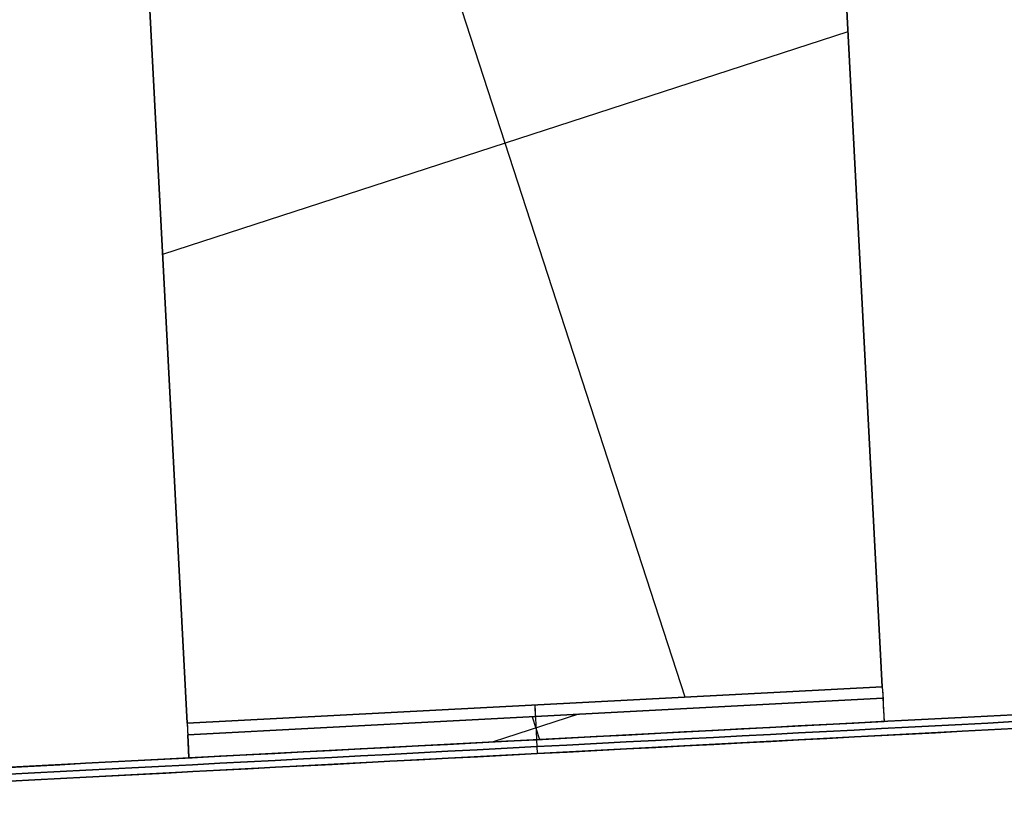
# Model space of a CAD drawing. Header units: millimetres. Extents: x -83 to 676, y -83 to 676.
# Tile 141 of 256: x 291 to 334, y -35 to -1. Entities that reach past the tile are written whole.
import ezdxf

# ---------------------------------------------------------------- set-up
doc = ezdxf.new("R2010")
doc.units = ezdxf.units.MM
doc.header["$MEASUREMENT"] = 0
doc.layers.add('IGES level 0', color=7, linetype='Continuous', true_color=0xff7878)

msp = doc.modelspace()

# ---------------------------------------------------------------- linework, layer by layer
at = {"layer": 'IGES level 0', "color": 254, "true_color": 0xcad1ee}
for p, q in [((326.055, 19.167, 47), (328.593, -29.267, 47)), ((328.593, -29.267, 48), (326.055, 19.167, 48)), ((298.634, -30.837, 47), (296.096, 17.597, 47)), ((296.096, 17.597, 48), (298.634, -30.837, 48)), ((327.363, -5.799, 48), (327.363, -5.799, 47)), ((297.405, -7.369, 47), (297.405, -7.369, 48)), ((328.619, -29.766, 46.5), (328.619, -29.766, 8)), ((328.619, -29.766, 8), (328.672, -30.765, 8)), ((328.619, -29.766, 28), (328.672, -30.765, 28)), ((328.672, -30.765, 8), (328.672, -30.765, 46.5)), ((298.713, -32.335, 8), (298.661, -31.336, 8)), ((298.661, -31.336, 8), (298.661, -31.336, 46.5)), ((298.661, -31.336, 28), (298.713, -32.335, 28)), ((298.713, -32.335, 46.5), (298.713, -32.335, 8))]:
    msp.add_line(p, q, dxfattribs=at)
at = {"layer": 'IGES level 0', "color": 70, "true_color": 0x66ff00}
for p, q in [((328.593, -29.267, 48), (326.055, 19.167, 48)), ((328.593, -29.267, 47), (326.055, 19.167, 47)), ((320.103, -29.712, 48), (304.587, 18.042, 48)), ((320.103, -29.712, 47), (304.587, 18.042, 47)), ((296.096, 17.597, 48), (298.634, -30.837, 48)), ((296.096, 17.597, 47), (298.634, -30.837, 47)), ((327.114, -1.036, 48), (297.576, -10.634, 48)), ((327.114, -1.036, 47), (297.576, -10.634, 47)), ((328.593, -29.267, 48), (298.634, -30.837, 48)), ((298.634, -30.837, 48), (328.593, -29.267, 48)), ((328.593, -29.267, 47), (298.634, -30.837, 47)), ((298.634, -30.837, 47), (328.593, -29.267, 47)), ((298.661, -31.336, 8), (328.619, -29.766, 8)), ((328.619, -29.766, 46.5), (298.661, -31.336, 46.5)), ((298.661, -31.336, 8), (328.619, -29.766, 8)), ((328.619, -29.766, 27.25), (298.661, -31.336, 27.25)), ((298.661, -31.336, 46.5), (328.619, -29.766, 46.5)), ((328.619, -29.766, 8), (328.672, -30.765, 8)), ((328.619, -29.766, 8), (328.619, -29.766, 46.5)), ((315.503, -30.454, 8), (311.829, -31.647, 8)), ((313.64, -30.551, 8), (313.64, -30.551, 46.5)), ((298.713, -32.335, 8), (328.672, -30.765, 8)), ((328.672, -30.765, 46.5), (298.713, -32.335, 46.5)), ((328.672, -30.765, 27.25), (298.713, -32.335, 27.25)), ((298.713, -32.335, 46.5), (328.672, -30.765, 46.5)), ((328.672, -30.765, 8), (298.713, -32.335, 8)), ((313.506, -30.558, 8), (313.826, -31.543, 8)), ((328.672, -30.765, 8), (328.672, -30.765, 46.5)), ((298.713, -32.335, 8), (298.661, -31.336, 8)), ((298.661, -31.336, 46.5), (298.661, -31.336, 8)), ((313.692, -31.55, 8), (313.692, -31.55, 46.5)), ((298.713, -32.335, 46.5), (298.713, -32.335, 8))]:
    msp.add_line(p, q, dxfattribs=at)
at = {"layer": 'IGES level 0', "color": 2, "true_color": 0xeded00}
for p, q in [((363.624, -28.933, -28.5), (263.761, -34.167, -28.5)), ((363.655, -29.532, -28.5), (263.792, -34.766, -28.5)), ((313.692, -31.55, -203.5), (313.724, -32.149, -203.5)), ((313.692, -31.55, 146.5), (313.724, -32.149, 146.5)), ((313.692, -31.55, -203.5), (313.692, -31.55, 146.5)), ((313.724, -32.149, -203.5), (313.724, -32.149, 146.5))]:
    msp.add_line(p, q, dxfattribs=at)
at = {"layer": 'IGES level 0', "color": 2, "true_color": 0xeded00, "extrusion": (-0.052336, 0.99863, -6.98037e-15)}
msp.add_arc((-311.611, -153.5, -47.924), 50, 180, 360, dxfattribs=at)
at = {"layer": 'IGES level 0', "color": 2, "true_color": 0xeded00, "extrusion": (-0.052336, 0.99863, 7.02016e-15)}
msp.add_arc((-311.611, 96.5, -47.924), 50, 0, 180, dxfattribs=at)
at = {"layer": 'IGES level 0', "color": 2, "true_color": 0xeded00, "extrusion": (-0.052336, 0.99863, -6.82121e-17)}
msp.add_arc((-311.611, 96.5, -47.924), 50, 0, 180, dxfattribs=at)
at = {"layer": 'IGES level 0', "color": 2, "true_color": 0xeded00, "extrusion": (-0.052336, 0.99863, 6.82121e-17)}
msp.add_arc((-311.611, -153.5, -47.924), 50, 180, 360, dxfattribs=at)
at = {"layer": 'IGES level 0', "color": 2, "true_color": 0xeded00, "extrusion": (-0.052336, 0.99863, 0)}
for centre, start, end in [((-311.611, -153.5, -48.224), 180, 0), ((-311.611, 96.5, -48.224), 0, 180)]:
    msp.add_arc(centre, 50, start, end, dxfattribs=at)
at = {"layer": 'IGES level 0', "color": 254, "true_color": 0xcad1ee, "extrusion": (0.99863, 0.052336, 5.71117e-14)}
msp.add_arc((-46.424, 46.5, 326.611), 0.5, 90, 180, dxfattribs=at)
at = {"layer": 'IGES level 0', "color": 254, "true_color": 0xcad1ee, "extrusion": (0.99863, 0.052336, -4.49444e-13)}
msp.add_arc((-46.424, 46.5, 326.611), 1.5, 90, 180, dxfattribs=at)
at = {"layer": 'IGES level 0', "color": 70, "true_color": 0x66ff00, "extrusion": (0.99863, 0.052336, -4.49444e-13)}
msp.add_arc((-46.424, 46.5, 326.611), 1.5, 90, 180, dxfattribs=at)
at = {"layer": 'IGES level 0', "color": 70, "true_color": 0x66ff00, "extrusion": (0.99863, 0.052336, 7.44382e-13)}
msp.add_arc((-46.424, 46.5, 326.611), 0.5, 90, 180, dxfattribs=at)
at = {"layer": 'IGES level 0', "color": 2, "true_color": 0xeded00, "extrusion": (-0.052336, 0.99863, -2.38742e-16)}
msp.add_arc((-311.611, 96.5, -48.524), 50, 0, 180, dxfattribs=at)
msp.add_arc((-311.611, 96.5, -48.524), 50, 0, 180, dxfattribs=at)
at = {"layer": 'IGES level 0', "color": 2, "true_color": 0xeded00, "extrusion": (-0.052336, 0.99863, 2.33058e-16)}
msp.add_arc((-311.611, -153.5, -48.524), 50, 180, 360, dxfattribs=at)
msp.add_arc((-311.611, -153.5, -48.524), 50, 180, 360, dxfattribs=at)
at = {"layer": 'IGES level 0', "color": 70, "true_color": 0x66ff00, "extrusion": (0.99863, 0.052336, 6.19593e-12)}
for radius in [1.5, 0.5]:
    msp.add_arc((-46.424, 46.5, 311.611), radius, 90, 180, dxfattribs=at)
at = {"layer": 'IGES level 0', "color": 254, "true_color": 0xcad1ee, "extrusion": (0.99863, 0.052336, -7.09018e-14)}
msp.add_arc((-46.424, 46.5, 296.611), 1.5, 90, 180, dxfattribs=at)
at = {"layer": 'IGES level 0', "color": 254, "true_color": 0xcad1ee, "extrusion": (0.99863, 0.052336, 9.0077e-13)}
msp.add_arc((-46.424, 46.5, 296.611), 0.5, 90, 180, dxfattribs=at)
at = {"layer": 'IGES level 0', "color": 70, "true_color": 0x66ff00, "extrusion": (0.99863, 0.052336, -7.14974e-14)}
msp.add_arc((-46.424, 46.5, 296.611), 1.5, 90, 180, dxfattribs=at)
at = {"layer": 'IGES level 0', "color": 70, "true_color": 0x66ff00, "extrusion": (0.99863, 0.052336, -1.6432e-13)}
msp.add_arc((-46.424, 46.5, 296.611), 0.5, 90, 180, dxfattribs=at)

doc.saveas('drawing.dxf')
